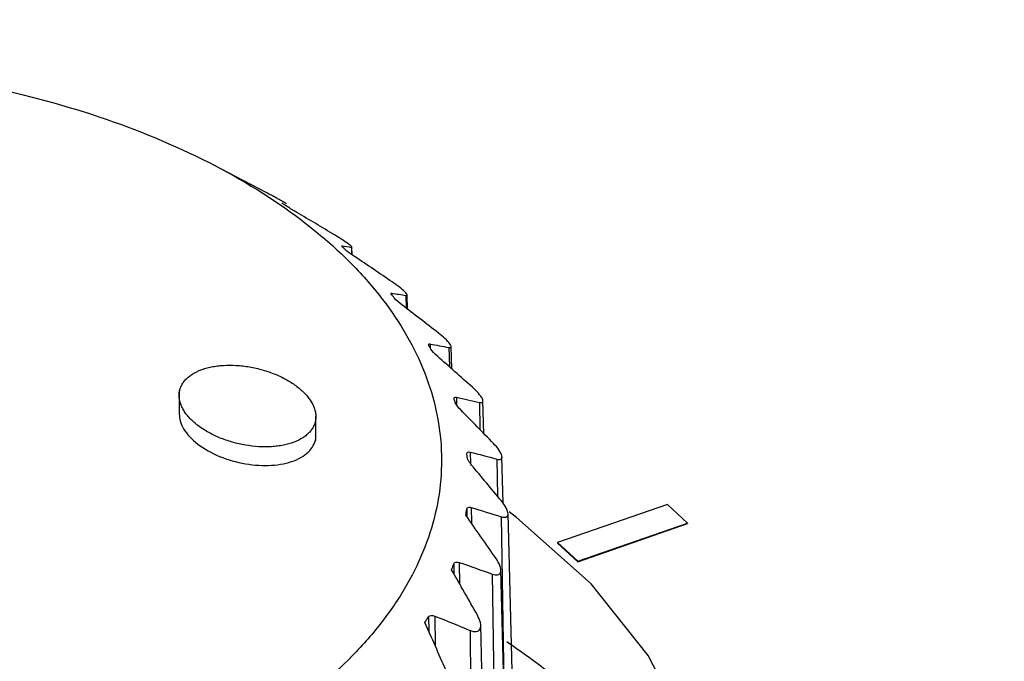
# Model space of a CAD drawing. Header units: millimetres. Extents: x -3.03 to 0.78, y -0.23 to 0.59.
# Tile 122 of 165: x 0.64008 to 0.65305, y 0.04022 to 0.04867. Entities that reach past the tile are written whole.
import ezdxf

# ---------------------------------------------------------------- set-up
doc = ezdxf.new("R2010")
doc.units = ezdxf.units.MM

msp = doc.modelspace()

# ---------------------------------------------------------------- linework, layer by layer
at = {"color": 7, "linetype": 'Continuous', "lineweight": 25}
for p, q in [((0.643026, 0.046556), (0.642651, 0.046752)), ((0.643337, 0.046392), (0.643025, 0.046555)), ((0.644463, 0.045574), (0.64446, 0.045677)), ((0.645193, 0.044857), (0.645188, 0.045046)), ((0.645774, 0.044072), (0.645766, 0.044367)), ((0.642184, 0.04379), (0.642184, 0.043478)), ((0.646196, 0.043221), (0.646184, 0.043652)), ((0.643984, 0.043132), (0.643984, 0.043444)), ((0.646452, 0.042303), (0.646435, 0.042915)), ((0.648612, 0.042286), (0.647167, 0.041785)), ((0.648878, 0.042043), (0.648612, 0.042286)), ((0.64671, 0.034839), (0.646515, 0.042167)), ((0.647433, 0.041543), (0.648878, 0.042043)), ((0.647433, 0.041534), (0.648878, 0.042035)), ((0.648878, 0.042043), (0.648878, 0.042035)), ((0.647167, 0.041785), (0.647433, 0.041543)), ((0.647167, 0.041785), (0.647167, 0.041777)), ((0.647167, 0.041777), (0.647433, 0.041534)), ((0.647433, 0.041543), (0.647433, 0.041534)), ((0.646306, 0.04137), (0.646407, 0.033877)), ((0.646617, 0.034093), (0.646421, 0.041422)), ((0.646014, 0.04063), (0.646091, 0.03313)), ((0.646352, 0.033361), (0.646155, 0.040696))]:
    msp.add_line(p, q, dxfattribs=at)
at = {"color": 9, "linetype": 'Continuous', "lineweight": 25}
for p, q in [((0.644329, 0.045693), (0.644329, 0.045685)), ((0.644453, 0.045674), (0.644455, 0.045579)), ((0.644984, 0.045069), (0.644985, 0.045043)), ((0.645171, 0.045039), (0.645175, 0.044871)), ((0.645489, 0.044401), (0.64549, 0.044348)), ((0.645736, 0.044354), (0.645742, 0.0441)), ((0.645835, 0.043699), (0.645837, 0.043598)), ((0.646138, 0.043632), (0.646145, 0.043273)), ((0.646016, 0.042977), (0.646019, 0.042827)), ((0.646369, 0.042885), (0.646378, 0.042393)), ((0.64597, 0.042225), (0.645973, 0.042128)), ((0.646029, 0.042248), (0.646032, 0.042042)), ((0.646425, 0.042127), (0.646462, 0.039878)), ((0.6458, 0.041506), (0.645803, 0.041373)), ((0.645873, 0.041524), (0.645877, 0.041244)), ((0.645466, 0.040806), (0.64547, 0.040618)), ((0.645551, 0.040818), (0.645555, 0.040426))]:
    msp.add_line(p, q, dxfattribs=at)
at = {"color": 7, "linetype": 'Continuous', "lineweight": 25, "flags": 128}
msp.add_lwpolyline([(0.645443, 0.032718), (0.646629, 0.033482), (0.647608, 0.034337), (0.648361, 0.035264), (0.648871, 0.036245), (0.649129, 0.03726), (0.649129, 0.038288), (0.648871, 0.039307), (0.64836, 0.040299), (0.647608, 0.041241), (0.646628, 0.042116), (0.646531, 0.042189)], dxfattribs=at)
at = {"color": 7, "linetype": 'Continuous', "lineweight": 25}
for points, knots in [([(0.6547632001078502, 0.0738414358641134), (0.6539341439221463, 0.0734314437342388), (0.6522904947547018, 0.0726186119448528), (0.6498459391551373, 0.0713992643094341), (0.6474442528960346, 0.0701939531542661), (0.6450854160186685, 0.0690023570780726), (0.6427694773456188, 0.0678251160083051), (0.640496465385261, 0.0666626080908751), (0.6382664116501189, 0.0655152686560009), (0.6360793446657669, 0.0643835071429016), (0.633935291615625, 0.063267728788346), (0.6318342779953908, 0.0621683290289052), (0.6297763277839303, 0.061085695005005), (0.6277614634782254, 0.060020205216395), (0.625789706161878, 0.05897222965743), (0.6238610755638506, 0.0579421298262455), (0.6219755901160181, 0.05693025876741), (0.620133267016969, 0.0559369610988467), (0.6183341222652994, 0.0549625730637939), (0.6165781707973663, 0.0540074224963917), (0.6148654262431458, 0.0530718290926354), (0.613195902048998, 0.0521561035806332), (0.6085662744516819, 0.0496067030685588), (0.6008078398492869, 0.0452717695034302), (0.5928244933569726, 0.0406962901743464), (0.5874379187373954, 0.0375617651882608), (0.5846280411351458, 0.0359173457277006), (0.5812991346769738, 0.0339556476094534), (0.5774512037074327, 0.0316691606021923), (0.5730843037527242, 0.0290520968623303), (0.5700003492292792, 0.0271791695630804), (0.5683718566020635, 0.0261901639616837)], [0, 0, 0, 0, 0.0288837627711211, 0.0572636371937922, 0.0851397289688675, 0.1125121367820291, 0.1393809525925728, 0.1657462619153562, 0.1916081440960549, 0.2169666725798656, 0.2418219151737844, 0.2661739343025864, 0.2900227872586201, 0.3133685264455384, 0.3362111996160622, 0.3585508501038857, 0.3803875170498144, 0.4017212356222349, 0.4225520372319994, 0.4428799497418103, 0.4627049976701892, 0.4820272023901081, 0.5008465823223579, 0.6234263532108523, 0.7512371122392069, 0.7777096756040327, 0.8101763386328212, 0.8486377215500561, 0.8930946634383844, 0.9435482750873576, 1, 1, 1, 1]), ([(0.7485475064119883, 0.0132091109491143), (0.7413814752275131, 0.0199503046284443), (0.7339804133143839, 0.0261723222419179), (0.7244362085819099, 0.0333122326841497), (0.7225126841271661, 0.0347082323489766), (0.7186361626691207, 0.0374361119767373), (0.7166818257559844, 0.038768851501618), (0.710785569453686, 0.042663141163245), (0.7068117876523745, 0.0451202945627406), (0.6987785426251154, 0.0497582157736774), (0.6947190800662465, 0.0519389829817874), (0.6865145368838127, 0.0560233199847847), (0.6823649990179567, 0.057928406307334), (0.6698461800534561, 0.0631981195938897), (0.6613928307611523, 0.0661270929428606), (0.6528339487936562, 0.0684633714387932)], [0, 0, 0, 0, 0.25, 0.25, 0.3125, 0.3125, 0.375, 0.375, 0.5, 0.5, 0.625, 0.625, 0.75, 0.75, 1, 1, 1, 1]), ([(0.5702453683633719, 0.0258346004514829), (0.5710544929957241, 0.0263339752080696), (0.5726724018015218, 0.0273325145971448), (0.5751026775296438, 0.0288188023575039), (0.5775347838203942, 0.0302962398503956), (0.5799689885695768, 0.0317640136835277), (0.5824052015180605, 0.0332223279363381), (0.5848434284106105, 0.0346711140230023), (0.5872836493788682, 0.0361103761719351), (0.5897258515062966, 0.0375400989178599), (0.5921700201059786, 0.0389602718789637), (0.5946161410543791, 0.0403708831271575), (0.5970642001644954, 0.0417719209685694), (0.5995141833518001, 0.0431633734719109), (0.6019660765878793, 0.0445452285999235), (0.6044198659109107, 0.0459174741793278), (0.6068755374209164, 0.0472800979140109), (0.6093330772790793, 0.048633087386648), (0.611792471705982, 0.0499764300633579), (0.6142537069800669, 0.051310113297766), (0.6167167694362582, 0.0526341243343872), (0.619181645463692, 0.0539484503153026), (0.6216483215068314, 0.0552530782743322), (0.6241167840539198, 0.0565479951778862), (0.6265870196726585, 0.0578331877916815), (0.6290590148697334, 0.0591086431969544), (0.6315327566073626, 0.0603743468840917), (0.6340082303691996, 0.0616302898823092), (0.636485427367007, 0.0628764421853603), (0.6389643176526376, 0.0641128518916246), (0.6414449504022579, 0.0653392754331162), (0.6439270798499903, 0.0665565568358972), (0.6455837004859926, 0.0673599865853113), (0.646411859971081, 0.0677616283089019)], [0, 0, 0, 0, 0.0324542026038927, 0.0648947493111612, 0.0973216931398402, 0.1297350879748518, 0.1621349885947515, 0.1945214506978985, 0.2268945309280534, 0.2592542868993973, 0.291600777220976, 0.3239340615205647, 0.3562542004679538, 0.3885612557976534, 0.4208552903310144, 0.4531363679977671, 0.4854045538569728, 0.5176599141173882, 0.549902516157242, 0.5821324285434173, 0.6143497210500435, 0.6465544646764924, 0.6787467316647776, 0.7109265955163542, 0.7430941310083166, 0.7752494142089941, 0.8073925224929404, 0.8395235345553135, 0.8716425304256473, 0.903749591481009, 0.935844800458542, 0.9679282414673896, 0.9999999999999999, 0.9999999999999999, 0.9999999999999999, 0.9999999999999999]), ([(0.7460424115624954, 0.0078528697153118), (0.7460027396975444, 0.00789659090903), (0.7453050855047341, 0.0086654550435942), (0.7428113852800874, 0.0106867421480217), (0.7398555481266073, 0.0133932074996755), (0.7359833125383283, 0.0166414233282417), (0.7328809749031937, 0.0191845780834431), (0.7289625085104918, 0.0222790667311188), (0.7250152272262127, 0.0252931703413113), (0.7210290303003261, 0.0281978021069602), (0.7170155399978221, 0.0310194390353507), (0.7141867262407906, 0.0329360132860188), (0.7113421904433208, 0.0348028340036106), (0.7084881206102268, 0.036639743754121), (0.7027452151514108, 0.0401949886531), (0.6969338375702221, 0.0435086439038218), (0.6910726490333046, 0.046615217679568), (0.687707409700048, 0.0483194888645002), (0.684327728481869, 0.0499524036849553), (0.6817861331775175, 0.0511413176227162), (0.6783887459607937, 0.0526787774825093), (0.6749793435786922, 0.0541444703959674), (0.6715589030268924, 0.0555374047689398), (0.6681323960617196, 0.056882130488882), (0.6646905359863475, 0.0581508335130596), (0.6605632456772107, 0.0595947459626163), (0.6565088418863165, 0.0608573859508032), (0.6533217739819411, 0.0619794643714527), (0.6509910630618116, 0.0624627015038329), (0.6499161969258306, 0.062444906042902), (0.6488841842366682, 0.0622815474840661), (0.648182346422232, 0.0620619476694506), (0.6474323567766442, 0.0617038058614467), (0.6467558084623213, 0.0613485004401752), (0.645714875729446, 0.0608267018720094), (0.6446830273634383, 0.0603006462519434), (0.6430263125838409, 0.0594578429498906), (0.6401281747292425, 0.0579748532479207), (0.6368160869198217, 0.0562623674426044), (0.6326746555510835, 0.0541002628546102), (0.6293610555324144, 0.0523532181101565), (0.6260467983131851, 0.0505889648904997), (0.6235607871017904, 0.0492571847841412), (0.6210744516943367, 0.0479168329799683), (0.6185878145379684, 0.0465679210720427), (0.6165153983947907, 0.0454366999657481), (0.6150646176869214, 0.0446411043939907), (0.6143392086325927, 0.0442423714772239), (0.613924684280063, 0.0440142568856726), (0.6136137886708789, 0.0438430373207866), (0.6133028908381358, 0.0436716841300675), (0.6130438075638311, 0.0435287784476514), (0.612784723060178, 0.0433857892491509), (0.6125256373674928, 0.0432427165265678), (0.6122665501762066, 0.0430995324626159), (0.61190382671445, 0.0428989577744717), (0.6108156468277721, 0.0422966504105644), (0.6089501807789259, 0.041260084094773), (0.6064626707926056, 0.0398696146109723), (0.6031466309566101, 0.038003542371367), (0.5972781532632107, 0.0346825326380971), (0.5889198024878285, 0.0297709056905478), (0.5816302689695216, 0.0256969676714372), (0.577838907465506, 0.0232095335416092), (0.5776555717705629, 0.0228435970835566), (0.5776033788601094, 0.0227394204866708)], [0, 0, 0, 0, 0.0008882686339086, 0.0156207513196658, 0.0450840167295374, 0.0598148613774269, 0.0892778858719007, 0.1040087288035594, 0.1334717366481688, 0.1629347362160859, 0.1776655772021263, 0.2071285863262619, 0.2144939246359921, 0.2292247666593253, 0.2586877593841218, 0.3176243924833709, 0.3323552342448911, 0.3618182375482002, 0.3765490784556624, 0.3912799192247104, 0.406010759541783, 0.4354737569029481, 0.4502045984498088, 0.4649354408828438, 0.4943984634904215, 0.5091293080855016, 0.5357205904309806, 0.5623223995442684, 0.5669314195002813, 0.5714816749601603, 0.575697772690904, 0.5799628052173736, 0.5812515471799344, 0.5886171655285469, 0.5922998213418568, 0.599665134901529, 0.607030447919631, 0.6217610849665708, 0.6512224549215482, 0.6659530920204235, 0.6954144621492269, 0.7101450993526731, 0.7248757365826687, 0.7396063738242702, 0.7543370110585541, 0.7690676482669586, 0.7764329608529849, 0.7801156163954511, 0.7819569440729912, 0.78379827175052, 0.7856395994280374, 0.7874809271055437, 0.7884015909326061, 0.7902429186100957, 0.7920842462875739, 0.7930049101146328, 0.7966875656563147, 0.8114182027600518, 0.8261488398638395, 0.8408794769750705, 0.8703408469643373, 0.9302956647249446, 0.9902590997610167, 0.9972269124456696, 1, 1, 1, 1]), ([(0.6424854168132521, 0.0468357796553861), (0.6420314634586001, 0.0470610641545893), (0.6415459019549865, 0.0472573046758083), (0.6405134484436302, 0.0475934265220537), (0.6399613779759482, 0.0477337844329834), (0.6388366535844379, 0.0479464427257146), (0.6382604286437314, 0.0480205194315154), (0.6373749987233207, 0.048082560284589), (0.6370751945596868, 0.0480949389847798), (0.6364811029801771, 0.0481025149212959), (0.636185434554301, 0.0480978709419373), (0.6353024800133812, 0.048059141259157), (0.6347175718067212, 0.0480002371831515), (0.633565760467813, 0.0478147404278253), (0.6330146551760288, 0.0476908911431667), (0.6322238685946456, 0.0474601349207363), (0.6319662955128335, 0.0473756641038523), (0.6314635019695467, 0.0471912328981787), (0.6312182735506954, 0.0470911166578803), (0.630517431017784, 0.0467740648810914), (0.6300905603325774, 0.046538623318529), (0.6295105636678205, 0.0461494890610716), (0.6293265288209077, 0.0460130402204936), (0.6289836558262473, 0.0457310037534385), (0.6288255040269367, 0.0455861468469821), (0.628389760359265, 0.0451403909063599), (0.6281505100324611, 0.0448284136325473), (0.6278707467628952, 0.0443375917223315), (0.6277913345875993, 0.0441708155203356), (0.6276623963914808, 0.0438367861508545), (0.6275623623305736, 0.0435006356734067), (0.6275194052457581, 0.0431602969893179), (0.6275054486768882, 0.0428178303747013), (0.6275131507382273, 0.0426445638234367), (0.6275802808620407, 0.0421302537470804), (0.6276824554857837, 0.0417944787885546), (0.6279991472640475, 0.0411368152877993), (0.6282170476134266, 0.0408120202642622), (0.6287512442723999, 0.0402020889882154), (0.6290675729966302, 0.039914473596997), (0.6296166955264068, 0.0395093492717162), (0.6298133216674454, 0.0393781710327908), (0.6302240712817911, 0.0391300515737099), (0.6304387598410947, 0.0390125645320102), (0.6311101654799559, 0.038679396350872), (0.6315944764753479, 0.0384826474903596), (0.6326365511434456, 0.038143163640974), (0.6331779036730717, 0.0380056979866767), (0.6340192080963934, 0.0378460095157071), (0.6343045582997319, 0.0378005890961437), (0.6348853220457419, 0.0377257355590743), (0.6351814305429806, 0.0376963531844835), (0.6360655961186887, 0.0376342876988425), (0.636655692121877, 0.0376264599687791), (0.6375418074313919, 0.0376646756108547), (0.6378385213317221, 0.037685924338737), (0.6384268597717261, 0.0377453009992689), (0.6387162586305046, 0.0377831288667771), (0.6395705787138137, 0.0379202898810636), (0.6401217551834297, 0.0380430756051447), (0.6409202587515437, 0.0382754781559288), (0.6411811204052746, 0.0383610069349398), (0.6416818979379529, 0.0385445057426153), (0.6421647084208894, 0.0387412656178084), (0.6426120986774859, 0.0389641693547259), (0.643041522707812, 0.0392003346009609), (0.6432482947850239, 0.0393257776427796), (0.6438319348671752, 0.0397169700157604), (0.6441714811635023, 0.039996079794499), (0.6446083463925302, 0.0404415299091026), (0.6447418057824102, 0.0405945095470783), (0.6449836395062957, 0.0409097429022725), (0.6450910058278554, 0.0410708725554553), (0.645369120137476, 0.0415581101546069), (0.6454983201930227, 0.0418906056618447), (0.6456072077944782, 0.0424009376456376), (0.6456292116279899, 0.0425739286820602), (0.6456433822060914, 0.0429174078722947), (0.6456358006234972, 0.0430882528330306), (0.6455700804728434, 0.0435981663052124), (0.6454693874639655, 0.043934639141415), (0.6451496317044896, 0.0446003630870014), (0.6449354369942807, 0.0449192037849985), (0.6445369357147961, 0.0453757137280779), (0.6443910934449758, 0.0455243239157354), (0.6440728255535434, 0.0458142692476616), (0.6438997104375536, 0.0459560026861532), (0.6433494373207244, 0.046362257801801), (0.6429393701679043, 0.0466104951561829), (0.6424854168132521, 0.0468357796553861)], [0, 0, 0, 0, 0.0312499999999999, 0.0312499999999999, 0.0624999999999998, 0.0624999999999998, 0.0937499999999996, 0.0937499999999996, 0.1093749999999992, 0.1093749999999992, 0.1249999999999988, 0.1249999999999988, 0.1562499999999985, 0.1562499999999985, 0.1874999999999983, 0.1874999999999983, 0.203124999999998, 0.203124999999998, 0.2187499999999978, 0.2187499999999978, 0.2499999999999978, 0.2499999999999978, 0.2656249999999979, 0.2656249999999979, 0.2812499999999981, 0.2812499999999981, 0.3124999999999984, 0.3124999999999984, 0.3281249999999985, 0.3281249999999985, 0.3437499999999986, 0.3593749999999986, 0.3593749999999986, 0.3749999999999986, 0.3749999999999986, 0.4062499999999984, 0.4062499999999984, 0.4374999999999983, 0.4374999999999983, 0.4687499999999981, 0.4687499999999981, 0.4843749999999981, 0.4843749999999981, 0.499999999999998, 0.499999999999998, 0.5312499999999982, 0.5312499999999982, 0.5624999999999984, 0.5624999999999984, 0.5781249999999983, 0.5781249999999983, 0.5937499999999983, 0.5937499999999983, 0.6249999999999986, 0.6249999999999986, 0.6406249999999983, 0.6406249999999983, 0.6562499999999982, 0.6562499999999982, 0.6874999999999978, 0.6874999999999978, 0.7031249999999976, 0.7031249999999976, 0.7187499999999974, 0.7343749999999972, 0.7343749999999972, 0.7499999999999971, 0.7499999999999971, 0.7812499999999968, 0.7812499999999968, 0.7968749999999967, 0.7968749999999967, 0.8124999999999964, 0.8124999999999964, 0.843749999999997, 0.843749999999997, 0.8593749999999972, 0.8593749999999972, 0.8749999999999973, 0.8749999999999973, 0.9062499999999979, 0.9062499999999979, 0.9374999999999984, 0.9374999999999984, 0.9531249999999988, 0.9531249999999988, 0.968749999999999, 0.968749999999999, 1, 1, 1, 1]), ([(0.6435939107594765, 0.0462484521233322), (0.6435942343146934, 0.0462485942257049), (0.6435951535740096, 0.0462489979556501), (0.643579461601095, 0.0462589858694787), (0.6435471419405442, 0.0462779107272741), (0.6435033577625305, 0.0463025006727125), (0.6434523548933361, 0.0463304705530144), (0.6433950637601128, 0.0463614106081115), (0.6433577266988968, 0.0463812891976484), (0.6433371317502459, 0.0463922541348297)], [0, 0, 0, 0, 0.0912990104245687, 0.2593914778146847, 0.4011940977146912, 0.5434183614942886, 0.6768931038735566, 0.8217757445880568, 1, 1, 1, 1]), ([(0.6435738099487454, 0.0462320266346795), (0.6435660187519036, 0.0462370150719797), (0.6435591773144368, 0.0462414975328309), (0.6435537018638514, 0.0462451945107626), (0.6435474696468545, 0.0462494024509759), (0.6435428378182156, 0.0462527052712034), (0.6435398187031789, 0.0462550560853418), (0.643535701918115, 0.0462582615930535), (0.6435344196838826, 0.0462598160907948), (0.6435353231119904, 0.0462600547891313), (0.6435354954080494, 0.0462601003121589), (0.6435357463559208, 0.0462600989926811), (0.6435360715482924, 0.0462600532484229)], [4.9878642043e-06, 4.9878642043e-06, 4.9878642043e-06, 4.9878642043e-06, 3.98990761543e-05, 3.98990761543e-05, 3.98990761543e-05, 7.95255741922e-05, 7.95255741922e-05, 7.95255741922e-05, 0.0001337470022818, 0.0001337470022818, 0.0001337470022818, 0.0001439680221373, 0.0001439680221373, 0.0001439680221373, 0.0001439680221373]), ([(0.643732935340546, 0.0461331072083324), (0.6437183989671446, 0.0461416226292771), (0.6437030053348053, 0.0461507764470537), (0.643687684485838, 0.046160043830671), (0.6436752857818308, 0.0461675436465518), (0.6436626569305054, 0.0461752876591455), (0.6436508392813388, 0.0461826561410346), (0.6436406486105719, 0.0461890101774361), (0.6436308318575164, 0.0461952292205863), (0.6436222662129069, 0.0462007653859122), (0.6436212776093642, 0.04620140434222), (0.643620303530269, 0.0462020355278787), (0.6436193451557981, 0.0462026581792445)], [2.2022155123e-06, 2.2022155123e-06, 2.2022155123e-06, 2.2022155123e-06, 5.59674123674e-05, 5.59674123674e-05, 5.59674123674e-05, 9.94088543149e-05, 9.94088543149e-05, 9.94088543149e-05, 0.0001368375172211, 0.0001368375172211, 0.0001368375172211, 0.0001410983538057, 0.0001410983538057, 0.0001410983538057, 0.0001410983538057]), ([(0.6444528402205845, 0.0456737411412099), (0.6444603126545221, 0.04567234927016), (0.6444625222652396, 0.0456745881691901), (0.644450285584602, 0.0456893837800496), (0.6444351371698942, 0.0457023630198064), (0.6443887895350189, 0.0457365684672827), (0.6443576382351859, 0.0457577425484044), (0.6442942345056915, 0.0457987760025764), (0.6442620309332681, 0.0458187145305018), (0.6442315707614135, 0.04583703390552)], [0, 0, 0, 0, 0.25, 0.25, 0.5, 0.5, 0.75, 0.75, 1, 1, 1, 1]), ([(0.6443508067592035, 0.0456621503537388), (0.6443439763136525, 0.0456679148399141), (0.6443383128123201, 0.0456730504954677), (0.6443341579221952, 0.0456772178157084), (0.6443295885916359, 0.045681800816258), (0.644326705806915, 0.0456853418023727), (0.6443253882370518, 0.04568780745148), (0.6443235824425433, 0.0456911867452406), (0.644324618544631, 0.045692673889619), (0.6443276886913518, 0.0456926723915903), (0.6443281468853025, 0.045692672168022), (0.6443286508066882, 0.0456926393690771), (0.644329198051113, 0.0456925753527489)], [3.7865171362e-06, 3.7865171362e-06, 3.7865171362e-06, 3.7865171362e-06, 4.00912691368e-05, 4.00912691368e-05, 4.00912691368e-05, 7.98990158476e-05, 7.98990158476e-05, 7.98990158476e-05, 0.0001346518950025, 0.0001346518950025, 0.0001346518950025, 0.0001427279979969, 0.0001427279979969, 0.0001427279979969, 0.0001427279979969]), ([(0.6451710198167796, 0.0450388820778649), (0.6451824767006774, 0.0450367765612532), (0.6451888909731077, 0.0450388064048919), (0.6451858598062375, 0.0450541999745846), (0.6451759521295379, 0.0450678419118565), (0.6451374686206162, 0.045105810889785), (0.6451103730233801, 0.0451287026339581), (0.6450508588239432, 0.0451748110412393), (0.6450198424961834, 0.045197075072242), (0.6449895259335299, 0.0452177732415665)], [0, 0, 0, 0, 0.25, 0.25, 0.5, 0.5, 0.75, 0.75, 1, 1, 1, 1]), ([(0.6449892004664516, 0.0450375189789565), (0.6449835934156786, 0.0450439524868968), (0.6449793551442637, 0.0450496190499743), (0.6449767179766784, 0.0450541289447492), (0.6449738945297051, 0.0450589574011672), (0.6449728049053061, 0.0450626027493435), (0.6449732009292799, 0.0450650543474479), (0.6449737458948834, 0.045068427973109), (0.6449770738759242, 0.0450696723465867), (0.6449822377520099, 0.0450692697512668), (0.6449828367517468, 0.0450692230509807), (0.6449834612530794, 0.0450691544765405), (0.6449841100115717, 0.0450690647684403)], [2.8124860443e-06, 2.8124860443e-06, 2.8124860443e-06, 2.8124860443e-06, 4.02502904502e-05, 4.02502904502e-05, 4.02502904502e-05, 8.02082984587e-05, 8.02082984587e-05, 8.02082984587e-05, 0.0001353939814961, 0.0001353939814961, 0.0001353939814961, 0.0001417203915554, 0.0001417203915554, 0.0001417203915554, 0.0001417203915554]), ([(0.6457359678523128, 0.0443542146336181), (0.6457509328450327, 0.0443511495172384), (0.6457617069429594, 0.0443524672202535), (0.6457679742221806, 0.0443678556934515), (0.6457627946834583, 0.0443824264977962), (0.6457338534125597, 0.0444224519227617), (0.6457100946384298, 0.0444478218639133), (0.6456565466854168, 0.0444978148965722), (0.6456270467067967, 0.0445224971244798), (0.6455974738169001, 0.0445455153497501)], [0, 0, 0, 0, 0.25, 0.25, 0.5, 0.5, 0.75, 0.75, 1, 1, 1, 1]), ([(0.6454775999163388, 0.0443692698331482), (0.6454734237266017, 0.0443762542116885), (0.6454707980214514, 0.0443823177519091), (0.6454698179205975, 0.0443870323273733), (0.6454687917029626, 0.0443919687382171), (0.6454695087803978, 0.0443955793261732), (0.6454716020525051, 0.0443978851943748), (0.6454744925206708, 0.0444010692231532), (0.6454800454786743, 0.0444018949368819), (0.6454871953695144, 0.0444009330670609), (0.645487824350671, 0.0444008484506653), (0.645488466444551, 0.0444007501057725), (0.645489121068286, 0.0444006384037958)], [1.9782628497e-06, 1.9782628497e-06, 1.9782628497e-06, 1.9782628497e-06, 4.03858765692e-05, 4.03858765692e-05, 4.03858765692e-05, 8.04719954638e-05, 8.04719954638e-05, 8.04719954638e-05, 0.0001360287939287, 0.0001360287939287, 0.0001360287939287, 0.0001408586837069, 0.0001408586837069, 0.0001408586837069, 0.0001408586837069]), ([(0.6437355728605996, 0.0438409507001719), (0.6437152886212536, 0.0438564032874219), (0.6436725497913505, 0.0438864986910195), (0.6435799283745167, 0.0439426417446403), (0.6434773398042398, 0.0439922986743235), (0.6433681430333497, 0.0440336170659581), (0.6432835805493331, 0.0440604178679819), (0.6431972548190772, 0.0440826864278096), (0.6431098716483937, 0.0441001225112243), (0.6430221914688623, 0.0441127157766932), (0.6429061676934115, 0.044122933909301), (0.6427926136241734, 0.0441227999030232), (0.6426852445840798, 0.0441125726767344), (0.6426082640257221, 0.044099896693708), (0.6425358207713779, 0.04408214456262), (0.6424461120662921, 0.0440521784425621), (0.6423675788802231, 0.0440129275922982), (0.642303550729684, 0.0439654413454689), (0.6422628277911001, 0.04392609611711), (0.6422300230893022, 0.0438834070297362), (0.6422057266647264, 0.0438376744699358), (0.6421899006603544, 0.0437894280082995), (0.6421843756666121, 0.0437508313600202), (0.6421833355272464, 0.0437121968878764), (0.6421865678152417, 0.0436734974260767), (0.6421988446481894, 0.0436225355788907), (0.6422189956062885, 0.043571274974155), (0.6422470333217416, 0.0435201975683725), (0.6422826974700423, 0.0434697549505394), (0.6423254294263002, 0.0434203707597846), (0.642374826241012, 0.0433725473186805), (0.6424313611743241, 0.0433261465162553), (0.6424946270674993, 0.0432815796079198), (0.6425872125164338, 0.0432253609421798), (0.642689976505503, 0.0431758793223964), (0.6427990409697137, 0.0431345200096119), (0.642883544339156, 0.0431077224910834), (0.6429699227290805, 0.0430855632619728), (0.6430863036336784, 0.043062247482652), (0.6432035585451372, 0.0430485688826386), (0.6433177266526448, 0.0430452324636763), (0.6434013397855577, 0.0430477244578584), (0.643481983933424, 0.0430552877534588), (0.6435588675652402, 0.0430680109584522), (0.6436314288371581, 0.0430856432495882), (0.6437213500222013, 0.0431154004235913), (0.643799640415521, 0.0431547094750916), (0.6438638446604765, 0.0432019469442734), (0.6439046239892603, 0.0432411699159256), (0.6439372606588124, 0.0432838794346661), (0.6439617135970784, 0.0433295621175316), (0.6439777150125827, 0.0433777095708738), (0.6439831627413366, 0.0434163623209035), (0.6439841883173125, 0.043457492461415), (0.6439800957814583, 0.0435011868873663), (0.6439616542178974, 0.0435692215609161), (0.643928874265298, 0.0436352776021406), (0.6438849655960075, 0.0436977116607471), (0.6438422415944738, 0.0437472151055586), (0.6437925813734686, 0.0437952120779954), (0.6437552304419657, 0.0438259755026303), (0.6437355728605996, 0.0438409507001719)], [0, 0, 0, 0, 0.0156003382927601, 0.0312561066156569, 0.0624363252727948, 0.0780769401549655, 0.0937338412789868, 0.1093342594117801, 0.1249395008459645, 0.1405957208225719, 0.1562308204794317, 0.1874083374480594, 0.2030614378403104, 0.2186582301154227, 0.2342563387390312, 0.2499102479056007, 0.2810804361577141, 0.2967181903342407, 0.3123728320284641, 0.3279675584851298, 0.34357621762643, 0.3592362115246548, 0.3748675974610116, 0.3795828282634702, 0.3945971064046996, 0.4096655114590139, 0.4247187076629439, 0.4397148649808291, 0.454766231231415, 0.469836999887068, 0.4848572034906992, 0.4998744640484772, 0.5155359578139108, 0.531178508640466, 0.5623739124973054, 0.5780315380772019, 0.5936290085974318, 0.6092424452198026, 0.6249009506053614, 0.6560758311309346, 0.6717181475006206, 0.6873699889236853, 0.7029604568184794, 0.7185671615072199, 0.7342225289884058, 0.7498515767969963, 0.7810302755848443, 0.7966827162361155, 0.8122720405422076, 0.8278851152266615, 0.843545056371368, 0.8591721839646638, 0.8747585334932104, 0.8795944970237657, 0.8968068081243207, 0.9139705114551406, 0.939694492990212, 0.9547506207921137, 0.9697608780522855, 0.9848816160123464, 1, 1, 1, 1]), ([(0.6461376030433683, 0.0436319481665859), (0.6461559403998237, 0.0436276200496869), (0.6461707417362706, 0.0436279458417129), (0.6461862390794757, 0.0436426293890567), (0.6461861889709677, 0.0436573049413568), (0.6461667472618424, 0.0436992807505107), (0.6461473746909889, 0.0437262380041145), (0.6461001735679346, 0.0437801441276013), (0.6460728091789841, 0.0438070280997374), (0.6460445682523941, 0.0438322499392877)], [0, 0, 0, 0, 0.25, 0.25, 0.5, 0.5, 0.75, 0.75, 1, 1, 1, 1]), ([(0.6458072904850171, 0.0436693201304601), (0.6458047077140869, 0.043676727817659), (0.6458038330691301, 0.0436830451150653), (0.6458046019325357, 0.0436878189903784), (0.6458053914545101, 0.0436927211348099), (0.6458078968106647, 0.0436961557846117), (0.6458116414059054, 0.0436981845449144), (0.6458168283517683, 0.0437009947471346), (0.6458244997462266, 0.0437012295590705), (0.6458334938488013, 0.0436995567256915), (0.6458340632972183, 0.0436994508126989), (0.6458346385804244, 0.043699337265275), (0.645835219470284, 0.043699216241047)], [1.2296038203e-06, 1.2296038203e-06, 1.2296038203e-06, 1.2296038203e-06, 4.05044390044e-05, 4.05044390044e-05, 4.05044390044e-05, 8.07023667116e-05, 8.07023667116e-05, 8.07023667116e-05, 0.0001365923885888, 0.0001365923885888, 0.0001365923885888, 0.0001400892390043, 0.0001400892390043, 0.0001400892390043, 0.0001400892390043]), ([(0.642186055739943, 0.0434781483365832), (0.6421876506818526, 0.0434487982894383), (0.6421911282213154, 0.0433848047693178), (0.6422544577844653, 0.0432476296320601), (0.6424144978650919, 0.0430752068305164), (0.6427086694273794, 0.0429104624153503), (0.6430567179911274, 0.0428107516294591), (0.6434088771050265, 0.0427899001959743), (0.6437130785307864, 0.0428513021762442), (0.6438910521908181, 0.0429651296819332), (0.6439638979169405, 0.043083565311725), (0.6439876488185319, 0.0431535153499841), (0.643982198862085, 0.0431936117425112), (0.6439814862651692, 0.0431988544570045)], [0, 0, 0, 0, 0.0531690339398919, 0.1159273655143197, 0.2408039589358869, 0.3657357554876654, 0.4906692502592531, 0.6155639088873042, 0.7403969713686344, 0.8651581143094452, 0.9279287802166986, 0.9905764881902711, 1, 1, 1, 1]), ([(0.6463687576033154, 0.0428849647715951), (0.6463902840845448, 0.0428790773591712), (0.646408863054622, 0.042878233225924), (0.6464330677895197, 0.042891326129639), (0.6464382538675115, 0.0429055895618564), (0.6464286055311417, 0.0429491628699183), (0.6464140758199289, 0.0429770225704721), (0.6463738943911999, 0.0430345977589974), (0.6463491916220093, 0.0430634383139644), (0.6463228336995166, 0.0430906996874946)], [0, 0, 0, 0, 0.25, 0.25, 0.5, 0.5, 0.75, 0.75, 1, 1, 1, 1]), ([(0.6459723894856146, 0.0429501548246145), (0.6459715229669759, 0.0429578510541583), (0.6459724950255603, 0.0429642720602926), (0.6459750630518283, 0.0429689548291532), (0.645977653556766, 0.0429736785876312), (0.6459818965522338, 0.0429767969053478), (0.6459872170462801, 0.042978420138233), (0.6459946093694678, 0.042980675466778), (0.6460042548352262, 0.0429801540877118), (0.6460149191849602, 0.0429776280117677), (0.6460153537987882, 0.0429775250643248), (0.6460157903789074, 0.0429774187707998), (0.6460162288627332, 0.0429773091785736)], [5.287322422e-07, 5.287322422e-07, 5.287322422e-07, 5.287322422e-07, 4.06108028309e-05, 4.06108028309e-05, 4.06108028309e-05, 8.09086673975e-05, 8.09086673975e-05, 8.09086673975e-05, 0.0001371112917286, 0.0001371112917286, 0.0001371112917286, 0.0001393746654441, 0.0001393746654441, 0.0001393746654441, 0.0001393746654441]), ([(0.6460343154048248, 0.0428071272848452), (0.6460239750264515, 0.0428194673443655), (0.6460141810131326, 0.0428323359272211), (0.6460056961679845, 0.0428450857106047), (0.6459979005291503, 0.0428567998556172), (0.6459910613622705, 0.0428686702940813), (0.6459860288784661, 0.0428797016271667), (0.6459809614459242, 0.042890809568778), (0.6459776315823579, 0.0429013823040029), (0.6459766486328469, 0.0429100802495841), (0.6459766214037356, 0.0429103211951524), (0.6459765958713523, 0.0429105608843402), (0.6459765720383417, 0.0429107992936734)], [9.9636302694e-06, 9.9636302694e-06, 9.9636302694e-06, 9.9636302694e-06, 5.8373348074e-05, 5.8373348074e-05, 5.8373348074e-05, 0.0001027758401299, 0.0001027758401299, 0.0001027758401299, 0.000147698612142, 0.000147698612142, 0.000147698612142, 0.0001489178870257, 0.0001489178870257, 0.0001489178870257, 0.0001489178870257]), ([(0.6464253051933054, 0.0421265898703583), (0.6464492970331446, 0.0421190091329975), (0.6464712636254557, 0.0421165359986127), (0.6465040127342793, 0.0421272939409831), (0.6465143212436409, 0.0421410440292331), (0.6465149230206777, 0.0421848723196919), (0.6465052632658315, 0.0422137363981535), (0.646473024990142, 0.0422742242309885), (0.6464513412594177, 0.042304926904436), (0.6464273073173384, 0.0423340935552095)], [0, 0, 0, 0, 0.25, 0.25, 0.5, 0.5, 0.75, 0.75, 1, 1, 1, 1]), ([(0.6459699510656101, 0.0422246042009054), (0.6459706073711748, 0.0422301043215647), (0.6459721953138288, 0.0422348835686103), (0.6459745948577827, 0.0422387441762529), (0.6459778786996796, 0.0422440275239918), (0.6459827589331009, 0.0422477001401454), (0.645988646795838, 0.0422497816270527), (0.6459964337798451, 0.0422525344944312), (0.6460061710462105, 0.0422526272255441), (0.6460167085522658, 0.0422507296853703), (0.6460206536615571, 0.0422500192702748), (0.6460247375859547, 0.0422490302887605), (0.6460289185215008, 0.042247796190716)], [1.07090737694e-05, 1.07090737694e-05, 1.07090737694e-05, 1.07090737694e-05, 3.93225177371e-05, 3.93225177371e-05, 3.93225177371e-05, 7.84299614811e-05, 7.84299614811e-05, 7.84299614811e-05, 0.0001303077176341, 0.0001303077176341, 0.0001303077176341, 0.0001495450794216, 0.0001495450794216, 0.0001495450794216, 0.0001495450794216]), ([(0.6463062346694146, 0.0413703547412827), (0.6463325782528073, 0.0413607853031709), (0.6463577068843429, 0.0413565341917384), (0.6463981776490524, 0.0413645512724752), (0.646413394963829, 0.0413776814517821), (0.6464238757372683, 0.0414207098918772), (0.6464191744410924, 0.0414505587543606), (0.6463956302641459, 0.0415127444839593), (0.6463773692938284, 0.0415451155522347), (0.6463561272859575, 0.0415759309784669)], [0, 0, 0, 0, 0.25, 0.25, 0.5, 0.5, 0.75, 0.75, 1, 1, 1, 1]), ([(0.6460136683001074, 0.0406297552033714), (0.6460418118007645, 0.0406180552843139), (0.6460695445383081, 0.0406117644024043), (0.6461171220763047, 0.0406163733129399), (0.6461369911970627, 0.0406281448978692), (0.6461573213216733, 0.0406700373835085), (0.6461578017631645, 0.0407000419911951), (0.6461431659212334, 0.0407637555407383), (0.6461287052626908, 0.0407974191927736), (0.6461105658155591, 0.0408297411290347)], [0, 0, 0, 0, 0.25, 0.25, 0.5, 0.5, 0.75, 0.75, 1, 1, 1, 1]), ([(0.6489803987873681, 0.0370996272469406), (0.6489203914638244, 0.0373580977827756), (0.6487697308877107, 0.0380070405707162), (0.6481079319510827, 0.0390131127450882), (0.6473350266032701, 0.0398940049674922), (0.6466879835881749, 0.0403466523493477), (0.6465003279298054, 0.0404779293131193)], [0, 0, 0, 0, 0.212755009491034, 0.5341646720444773, 0.8648982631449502, 1, 1, 1, 1])]:
    msp.add_open_spline(points, degree=3, knots=knots, dxfattribs=at)
for points in [[(0.5817279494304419, 0.0252342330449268), (0.6038721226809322, 0.0384071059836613), (0.6259975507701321, 0.0505659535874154), (0.6481041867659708, 0.0617082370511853)], [(0.7451952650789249, 0.007137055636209), (0.7160175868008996, 0.0262995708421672), (0.6845954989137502, 0.0444391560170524), (0.651330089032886, 0.0613242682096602)], [(0.643619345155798, 0.0462026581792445), (0.6436042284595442, 0.0462124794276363), (0.6435890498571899, 0.0462222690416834), (0.6435738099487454, 0.0462320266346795)], [(0.6442315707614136, 0.04583703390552), (0.6440661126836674, 0.0459365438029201), (0.6438999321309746, 0.0460352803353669), (0.643732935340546, 0.0461331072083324)], [(0.644329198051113, 0.0456925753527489), (0.6443705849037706, 0.0456877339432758), (0.6444117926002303, 0.0456813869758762), (0.6444528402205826, 0.0456737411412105)], [(0.6443891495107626, 0.0456295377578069), (0.644376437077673, 0.0456404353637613), (0.6443636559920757, 0.0456513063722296), (0.6443508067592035, 0.0456621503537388)], [(0.644494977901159, 0.0455515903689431), (0.6444578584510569, 0.0455763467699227), (0.6444155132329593, 0.0456069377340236), (0.6443891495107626, 0.0456295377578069)], [(0.6449895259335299, 0.0452177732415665), (0.6448254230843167, 0.0453298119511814), (0.6446606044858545, 0.0454411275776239), (0.6444949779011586, 0.0455515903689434)], [(0.6449841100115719, 0.0450690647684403), (0.6450466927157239, 0.04506041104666), (0.6451089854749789, 0.0450502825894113), (0.6451710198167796, 0.0450388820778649)], [(0.6450196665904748, 0.0450022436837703), (0.6450095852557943, 0.0450140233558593), (0.6449994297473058, 0.0450257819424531), (0.6449892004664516, 0.0450375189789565)], [(0.6451158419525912, 0.0449165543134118), (0.645079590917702, 0.0449441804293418), (0.6450402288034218, 0.044978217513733), (0.6450196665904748, 0.0450022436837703)], [(0.6455974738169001, 0.0445455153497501), (0.645437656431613, 0.0446699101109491), (0.6452771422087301, 0.0447936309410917), (0.6451158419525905, 0.0449165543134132)], [(0.6454996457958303, 0.0443319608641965), (0.6454923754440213, 0.0443444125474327), (0.6454850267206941, 0.0443568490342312), (0.6454775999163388, 0.0443692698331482)], [(0.645489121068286, 0.0444006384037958), (0.6455717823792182, 0.0443865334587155), (0.6456540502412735, 0.0443709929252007), (0.6457359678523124, 0.0443542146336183)], [(0.6455844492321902, 0.0442393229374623), (0.6455497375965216, 0.044269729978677), (0.6455145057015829, 0.0443065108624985), (0.6454996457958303, 0.0443319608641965)], [(0.6460445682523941, 0.0438322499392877), (0.6458918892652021, 0.0439686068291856), (0.6457385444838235, 0.0441043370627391), (0.6455844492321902, 0.0442393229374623)], [(0.645835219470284, 0.043699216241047), (0.6459364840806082, 0.0436781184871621), (0.6460372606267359, 0.0436556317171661), (0.6461376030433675, 0.0436319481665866)], [(0.645820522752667, 0.0436306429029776), (0.645816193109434, 0.0436435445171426), (0.6458117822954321, 0.0436564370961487), (0.6458072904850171, 0.0436693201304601)], [(0.645892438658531, 0.0435319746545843), (0.6458598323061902, 0.043565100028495), (0.6458294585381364, 0.0436040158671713), (0.645820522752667, 0.0436306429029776)], [(0.6463228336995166, 0.0430906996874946), (0.6461800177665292, 0.0432384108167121), (0.6460365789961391, 0.0433855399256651), (0.645892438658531, 0.0435319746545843)], [(0.6459765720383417, 0.0429107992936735), (0.6459752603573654, 0.0429239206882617), (0.6459738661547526, 0.0429370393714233), (0.6459723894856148, 0.0429501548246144)], [(0.6460162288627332, 0.0429773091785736), (0.6461342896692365, 0.0429478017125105), (0.646251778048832, 0.0429169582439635), (0.6463687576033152, 0.0428849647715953)], [(0.6464273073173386, 0.0423340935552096), (0.646296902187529, 0.0424923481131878), (0.6461659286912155, 0.0426500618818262), (0.6460343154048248, 0.0428071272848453)], [(0.6459595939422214, 0.0421461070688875), (0.6459633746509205, 0.042172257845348), (0.6459668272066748, 0.0421984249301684), (0.6459699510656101, 0.0422246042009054)], [(0.6463561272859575, 0.0415759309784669), (0.6462246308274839, 0.0417666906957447), (0.6460924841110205, 0.0419568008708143), (0.6459595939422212, 0.0421461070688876)], [(0.6460289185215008, 0.042247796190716), (0.6461616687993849, 0.042208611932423), (0.6462937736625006, 0.0421681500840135), (0.6464253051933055, 0.0421265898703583)], [(0.6457716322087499, 0.0414286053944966), (0.6457814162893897, 0.0414542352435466), (0.6457908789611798, 0.0414799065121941), (0.6458000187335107, 0.0415056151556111)], [(0.6458000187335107, 0.0415056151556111), (0.6458093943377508, 0.0415319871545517), (0.6458400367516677, 0.0415350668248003), (0.6458730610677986, 0.041523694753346)], [(0.6458730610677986, 0.0415236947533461), (0.6460181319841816, 0.0414737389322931), (0.6461624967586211, 0.0414225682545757), (0.6463062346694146, 0.0413703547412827)], [(0.6461105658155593, 0.0408297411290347), (0.645998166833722, 0.0410300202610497), (0.6458852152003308, 0.0412296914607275), (0.64577163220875, 0.0414286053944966)], [(0.6454197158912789, 0.0407318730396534), (0.6454353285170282, 0.0407565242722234), (0.645450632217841, 0.040781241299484), (0.6454656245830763, 0.0408060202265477)], [(0.645695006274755, 0.0401088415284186), (0.6456037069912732, 0.0403171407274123), (0.6455119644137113, 0.040524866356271), (0.6454197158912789, 0.0407318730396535)], [(0.6454656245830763, 0.0408060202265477), (0.6454809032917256, 0.040831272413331), (0.6455164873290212, 0.0408318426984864), (0.6455514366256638, 0.0408179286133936)], [(0.6455514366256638, 0.0408179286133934), (0.6457062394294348, 0.0407562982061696), (0.6458602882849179, 0.040693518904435), (0.6460136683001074, 0.0406297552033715)]]:
    msp.add_open_spline(points, degree=3, dxfattribs=at)

doc.saveas('drawing.dxf')
